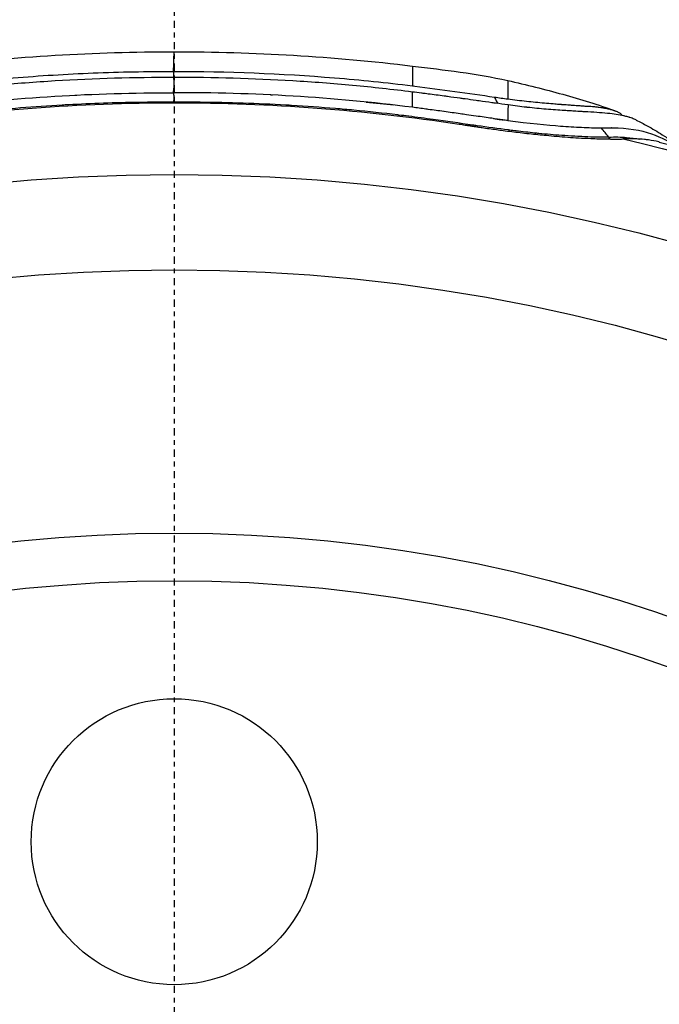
# Model space of a CAD drawing. Header units: millimetres. Extents: x 0 to 4378, y 0 to 2397.
# Tile 194 of 256: x 751 to 764, y 1891 to 1911. Entities that reach past the tile are written whole.
import ezdxf

# ---------------------------------------------------------------- set-up
doc = ezdxf.new("R2010")
doc.units = ezdxf.units.MM
doc.header["$LTSCALE"] = 0.2
doc.linetypes.add('CENTER2', pattern=[1.125, 0.75, -0.125, 0.125, -0.125])
doc.layers.add('02_Center Line', color=1, linetype='CENTER2')
doc.styles.add('Rainbow-5.0 Style', font='malgunsl.ttf')
doc.dimstyles.new('Rainbow-5.0 Style', dxfattribs={"dimtxt": 4.5, "dimasz": 2.5, "dimexe": 1, "dimexo": 1, "dimgap": 1, "dimtad": 1, "dimdsep": 46, "dimtxsty": 'Rainbow-5.0 Style', "dimcen": 0, "dimclrd": 251, "dimclre": 251, "dimclrt": 7, "dimazin": 3, "dimtp": 0.1, "dimtm": 0.1, "dimtfac": 0.61, "dimtmove": 0, "dimatfit": 3, "dimfxl": 1, "dimlwd": -1, "dimlwe": -1, "dimarcsym": 1})

# ---------------------------------------------------------------- blocks, each defined once
blk = doc.blocks.new('Blk$A14R2-0W24V')
for p, q in [((4.994, 1409.61), (4.994, 1409.93)), ((9.074, 1409.182), (9.075, 1409.182)), ((9.128, 1408.965), (9.129, 1408.965))]:
    blk.add_line(p, q)
for centre, radius in [((0, 1369.2), 39), ((0, 1369.2), 37), ((0, 1369.2), 31.475), ((0, 1369.2), 30.475), ((0, 1394.2), 3)]:
    blk.add_circle(centre, radius)
for centre, major_axis, ratio, start_param, end_param in [((-0.01, 1410.596), (0.002, 0.393), 0.011038, 2.226159, 2.73087), ((6.937, 1410.061), (0.032, 0.43), 0.578776, 2.218615, 2.666856), ((6.295, 1409.786), (0.044, 0.36), 0.063005, 3.376995, 3.38619)]:
    blk.add_ellipse(centre, major_axis=major_axis, ratio=ratio, start_param=start_param, end_param=end_param)
for points in [[(-4.989, 1410.475), (-3.336, 1410.676), (-1.667, 1410.776), (-0.001, 1410.776)], [(-0.001, 1410.776), (1.667, 1410.776), (3.338, 1410.676), (4.995, 1410.475)], [(4.994, 1410.475), (4.994, 1410.475), (4.994, 1410.475), (4.994, 1410.475)], [(4.995, 1410.475), (5.664, 1410.393), (6.337, 1410.321), (6.994, 1410.171)], [(-2.085, 1409.865), (-2.072, 1409.865), (-2.058, 1409.866), (-2.045, 1409.867)], [(2.021, 1409.868), (2.032, 1409.868), (2.042, 1409.867), (2.052, 1409.867)], [(-0.012, 1409.703), (-0.011, 1409.708), (-0.011, 1409.712), (-0.011, 1409.716)], [(4.024, 1409.719), (4.219, 1409.7), (4.413, 1409.679), (4.607, 1409.658)], [(7.004, 1409.658), (6.994, 1409.561), (6.994, 1409.451), (6.994, 1409.331)], [(9.388, 1409.444), (9.388, 1409.443), (9.389, 1409.442), (9.389, 1409.441)], [(9.117, 1408.983), (9.062, 1409.048), (9.007, 1409.113), (8.953, 1409.178)], [(9.167, 1409.183), (9.169, 1409.182), (9.17, 1409.182), (9.172, 1409.182)], [(9.142, 1408.944), (9.133, 1408.958), (9.125, 1408.971), (9.117, 1408.983)]]:
    blk.add_open_spline(points, degree=3)
for points, knots in [([(-0.015, 1410.356), (-0.01, 1410.52), (-0.007, 1410.635), (-0.003, 1410.751), (-0.002, 1410.776), (-0.001, 1410.776)], [0.073579, 0.073579, 0.073579, 0.073579, 1.773456, 1.773456, 2.983853, 2.983853, 2.983853, 2.983853]), ([(4.994, 1410.475), (4.994, 1410.475), (4.994, 1410.473), (4.994, 1410.465), (4.994, 1410.455), (4.994, 1410.423), (4.994, 1410.402), (4.994, 1410.35), (4.994, 1410.319), (4.994, 1410.262), (4.994, 1410.24), (4.994, 1410.168), (4.994, 1410.114), (4.994, 1410.053)], [5.554252, 5.554252, 5.554252, 5.554252, 5.829294, 5.829294, 6.374332, 6.374332, 6.921029, 6.921029, 7.461655, 7.461655, 7.771433, 7.771433, 8.384461, 8.384461, 8.384461, 8.384461]), ([(-0.015, 1410.356), (-0.576, 1410.356), (-1.137, 1410.345), (-2.257, 1410.3), (-2.817, 1410.265), (-3.915, 1410.175), (-4.452, 1410.12), (-4.988, 1410.053)], [0, 0, 0, 0, 1.709554, 1.709554, 3.419104, 3.419104, 5.066451, 5.066451, 5.066451, 5.066451]), ([(-0.011, 1410.235), (-0.837, 1410.235), (-1.666, 1410.212), (-2.912, 1410.136), (-3.337, 1410.104), (-4.16, 1410.027), (-4.574, 1409.981), (-4.988, 1409.93)], [-0.4970372, -0.4970372, -0.4970372, -0.4970372, -0.2486116, -0.2486116, -0.1251993, -0.1251993, -0.0000352, -0.0000352, -0.0000352, -0.0000352]), ([(-0.017, 1409.915), (-0.011, 1409.955), (-0.007, 1409.994), (-0.001, 1410.081), (-0.001, 1410.129), (-0.006, 1410.195), (-0.008, 1410.216), (-0.011, 1410.235)], [-1.0896741, -1.0896741, -1.0896741, -1.0896741, -0.7634499, -0.7634499, -0.3184296, -0.3184296, -0.1133023, -0.1133023, -0.1133023, -0.1133023]), ([(4.994, 1410.053), (4.452, 1410.12), (3.908, 1410.176), (2.24, 1410.313), (1.112, 1410.357), (-0.015, 1410.356)], [-5.096168, -5.096168, -5.096168, -5.096168, -3.43283, -3.43283, 0, 0, 0, 0]), ([(4.994, 1409.93), (4.576, 1409.982), (4.159, 1410.028), (3.324, 1410.106), (2.899, 1410.138), (1.653, 1410.212), (0.821, 1410.236), (-0.011, 1410.235)], [-0.4993421, -0.4993421, -0.4993421, -0.4993421, -0.3742808, -0.3742808, -0.2496082, -0.2496082, -0.0000001, -0.0000001, -0.0000001, -0.0000001]), ([(6.994, 1410.172), (6.994, 1410.172), (6.994, 1410.085), (6.994, 1409.885), (6.994, 1409.835), (6.994, 1409.778)], [5.448548, 5.448548, 5.448548, 5.448548, 7.624618, 7.624618, 8.25646, 8.25646, 8.25646, 8.25646]), ([(6.994, 1410.172), (7.383, 1410.083), (7.77, 1409.987), (8.338, 1409.829), (8.524, 1409.775), (8.889, 1409.662), (9.072, 1409.6), (9.255, 1409.53)], [0, 0, 0, 0, 0.1203748, 0.1203748, 0.181355, 0.181355, 0.2404457, 0.2404457, 0.2404457, 0.2404457]), ([(6.719, 1409.817), (6.165, 1409.897), (5.605, 1409.976), (5.028, 1410.049), (5.011, 1410.051), (4.994, 1410.053)], [-6.865662, -6.865662, -6.865662, -6.865662, -5.149247, -5.149247, -5.09617, -5.09617, -5.09617, -5.09617]), ([(-4.988, 1409.609), (-4.164, 1409.714), (-3.337, 1409.791), (-1.678, 1409.892), (-0.847, 1409.916), (-0.017, 1409.915)], [35.720728, 35.720728, 35.720728, 35.720728, 38.259702, 38.259702, 40.798705, 40.798705, 40.798705, 40.798705]), ([(4.994, 1409.609), (4.162, 1409.715), (3.329, 1409.793), (1.658, 1409.893), (0.82, 1409.917), (-0.017, 1409.915)], [35.720727, 35.720727, 35.720727, 35.720727, 38.259702, 38.259702, 40.798702, 40.798702, 40.798702, 40.798702]), ([(-0.011, 1409.716), (-0.003, 1409.753), (0, 1409.789), (-0.002, 1409.825), (-0.003, 1409.855), (-0.008, 1409.885), (-0.017, 1409.915)], [-0.3063844, -0.3063844, -0.3063844, -0.3063844, -0.1395606, -0.1395606, -0.1395606, 0, 0, 0, 0]), ([(7.004, 1409.658), (6.91, 1409.671), (6.826, 1409.683), (6.741, 1409.695), (6.731, 1409.696), (6.721, 1409.698), (6.711, 1409.699), (6.695, 1409.701), (6.679, 1409.704), (6.662, 1409.706), (6.574, 1409.718), (6.485, 1409.731), (6.396, 1409.743), (6.374, 1409.746), (6.351, 1409.75), (6.329, 1409.753), (6.252, 1409.763), (6.176, 1409.774), (6.099, 1409.784), (6.095, 1409.785), (6.09, 1409.786), (6.085, 1409.786), (6.056, 1409.79), (6.026, 1409.794), (5.996, 1409.798), (5.909, 1409.81), (5.821, 1409.822), (5.733, 1409.834), (5.709, 1409.838), (5.686, 1409.841), (5.662, 1409.844), (5.551, 1409.859), (5.439, 1409.874), (5.328, 1409.888), (5.307, 1409.891), (5.286, 1409.894), (5.264, 1409.896), (5.237, 1409.9), (5.21, 1409.903), (5.183, 1409.907), (5.12, 1409.915), (5.057, 1409.923), (4.994, 1409.93)], [-6.865662, -6.865662, -6.865662, -6.865662, -6.609399, -6.609399, -6.609399, -6.579813, -6.579813, -6.579813, -6.53091, -6.53091, -6.53091, -6.266176, -6.266176, -6.266176, -6.199058, -6.199058, -6.199058, -5.970801, -5.970801, -5.970801, -5.957017, -5.957017, -5.957017, -5.869205, -5.869205, -5.869205, -5.609456, -5.609456, -5.609456, -5.540502, -5.540502, -5.540502, -5.212131, -5.212131, -5.212131, -5.149586, -5.149586, -5.149586, -5.069835, -5.069835, -5.069835, -4.883829, -4.883829, -4.883829, -4.883829]), ([(6.994, 1409.778), (6.948, 1409.785), (6.903, 1409.791), (6.857, 1409.797), (6.811, 1409.804), (6.765, 1409.81), (6.719, 1409.817)], [0, 0, 0, 0, 0.01422053, 0.01422053, 0.01422053, 0.02836464, 0.02836464, 0.02836464, 0.02836464]), ([(9.388, 1409.445), (9.387, 1409.447), (9.386, 1409.449), (9.385, 1409.451), (9.383, 1409.455), (9.379, 1409.46), (9.374, 1409.465), (9.369, 1409.47), (9.363, 1409.475), (9.356, 1409.48), (9.35, 1409.485), (9.342, 1409.49), (9.333, 1409.495), (9.324, 1409.5), (9.314, 1409.505), (9.303, 1409.51), (9.3, 1409.512), (9.297, 1409.513), (9.294, 1409.514), (9.283, 1409.519), (9.271, 1409.524), (9.258, 1409.528), (9.246, 1409.533), (9.232, 1409.538), (9.218, 1409.542), (9.204, 1409.546), (9.19, 1409.55), (9.176, 1409.554), (9.153, 1409.56), (9.13, 1409.566), (9.104, 1409.572), (9.086, 1409.576), (9.068, 1409.58), (9.048, 1409.583), (9.025, 1409.588), (9.001, 1409.592), (8.975, 1409.596), (8.955, 1409.599), (8.934, 1409.602), (8.912, 1409.605), (8.889, 1409.608), (8.865, 1409.611), (8.841, 1409.614), (8.817, 1409.616), (8.793, 1409.618), (8.769, 1409.62), (8.748, 1409.622), (8.726, 1409.623), (8.705, 1409.625), (8.693, 1409.625), (8.682, 1409.626), (8.671, 1409.626), (8.653, 1409.627), (8.636, 1409.628), (8.618, 1409.629), (8.59, 1409.631), (8.562, 1409.633), (8.533, 1409.635), (8.509, 1409.637), (8.484, 1409.639), (8.459, 1409.641), (8.418, 1409.644), (8.375, 1409.647), (8.331, 1409.65), (8.319, 1409.65), (8.306, 1409.651), (8.294, 1409.652), (8.244, 1409.656), (8.193, 1409.659), (8.14, 1409.663), (8.134, 1409.664), (8.128, 1409.664), (8.122, 1409.665), (8.086, 1409.667), (8.05, 1409.67), (8.013, 1409.673), (7.99, 1409.675), (7.968, 1409.677), (7.945, 1409.679), (7.886, 1409.683), (7.825, 1409.689), (7.763, 1409.694), (7.702, 1409.7), (7.64, 1409.705), (7.576, 1409.712), (7.514, 1409.718), (7.45, 1409.724), (7.385, 1409.731), (7.321, 1409.738), (7.257, 1409.746), (7.191, 1409.754), (7.126, 1409.761), (7.06, 1409.77), (6.994, 1409.778)], [-11.530804, -11.530804, -11.530804, -11.530804, -11.478618, -11.478618, -11.478618, -11.341953, -11.341953, -11.341953, -11.197976, -11.197976, -11.197976, -11.061509, -11.061509, -11.061509, -10.916193, -10.916193, -10.916193, -10.879513, -10.879513, -10.879513, -10.740833, -10.740833, -10.740833, -10.602154, -10.602154, -10.602154, -10.47376, -10.47376, -10.47376, -10.279513, -10.279513, -10.279513, -10.141882, -10.141882, -10.141882, -9.976487, -9.976487, -9.976487, -9.844478, -9.844478, -9.844478, -9.702254, -9.702254, -9.702254, -9.566809, -9.566809, -9.566809, -9.450571, -9.450571, -9.450571, -9.391324, -9.391324, -9.391324, -9.300813, -9.300813, -9.300813, -9.160415, -9.160415, -9.160415, -9.043812, -9.043812, -9.043812, -8.849774, -8.849774, -8.849774, -8.794334, -8.794334, -8.794334, -8.576118, -8.576118, -8.576118, -8.550886, -8.550886, -8.550886, -8.401614, -8.401614, -8.401614, -8.312237, -8.312237, -8.312237, -8.077395, -8.077395, -8.077395, -7.845945, -7.845945, -7.845945, -7.617594, -7.617594, -7.617594, -7.392075, -7.392075, -7.392075, -7.169122, -7.169122, -7.169122, -7.169122]), ([(-0.011, 1409.716), (-0.256, 1409.717), (-0.501, 1409.715), (-0.746, 1409.711), (-0.992, 1409.708), (-1.238, 1409.702), (-1.484, 1409.694), (-1.729, 1409.685), (-1.974, 1409.675), (-2.22, 1409.662), (-2.264, 1409.66), (-2.308, 1409.657), (-2.351, 1409.655), (-2.642, 1409.638), (-2.933, 1409.618), (-3.224, 1409.595), (-3.513, 1409.572), (-3.803, 1409.545), (-4.091, 1409.515), (-4.178, 1409.506), (-4.265, 1409.497), (-4.351, 1409.487), (-4.462, 1409.475), (-4.573, 1409.462), (-4.684, 1409.449), (-4.687, 1409.449), (-4.69, 1409.448), (-4.694, 1409.448), (-4.698, 1409.447), (-4.702, 1409.447), (-4.706, 1409.446), (-4.95, 1409.417), (-5.194, 1409.385), (-5.439, 1409.351), (-5.538, 1409.337), (-5.638, 1409.323), (-5.738, 1409.309), (-6.005, 1409.271), (-6.271, 1409.233), (-6.537, 1409.196), (-6.691, 1409.174), (-6.846, 1409.153), (-6.999, 1409.133), (-7.004, 1409.132), (-7.01, 1409.132), (-7.015, 1409.131), (-7.02, 1409.13), (-7.025, 1409.13), (-7.03, 1409.129), (-7.139, 1409.115), (-7.248, 1409.101), (-7.355, 1409.089), (-7.382, 1409.086), (-7.408, 1409.083), (-7.435, 1409.08), (-7.585, 1409.064), (-7.733, 1409.05), (-7.878, 1409.037), (-7.961, 1409.03), (-8.044, 1409.024), (-8.125, 1409.018), (-8.13, 1409.018), (-8.136, 1409.017), (-8.141, 1409.017), (-8.223, 1409.011), (-8.304, 1409.006), (-8.383, 1409.001), (-8.388, 1409), (-8.393, 1409), (-8.398, 1409), (-8.491, 1408.994), (-8.582, 1408.989), (-8.671, 1408.985), (-8.752, 1408.982), (-8.831, 1408.98), (-8.909, 1408.979), (-8.978, 1408.979), (-9.045, 1408.98), (-9.111, 1408.983)], [27.547428, 27.547428, 27.547428, 27.547428, 28.290332, 28.290332, 28.290332, 29.037352, 29.037352, 29.037352, 29.782125, 29.782125, 29.782125, 29.915632, 29.915632, 29.915632, 30.79944, 30.79944, 30.79944, 31.680382, 31.680382, 31.680382, 31.944613, 31.944613, 31.944613, 32.28311, 32.28311, 32.28311, 32.293424, 32.293424, 32.293424, 32.305911, 32.305911, 32.305911, 33.052063, 33.052063, 33.052063, 33.35738, 33.35738, 33.35738, 34.174431, 34.174431, 34.174431, 34.650773, 34.650773, 34.650773, 34.666423, 34.666423, 34.666423, 34.682813, 34.682813, 34.682813, 35.02092, 35.02092, 35.02092, 35.105044, 35.105044, 35.105044, 35.58038, 35.58038, 35.58038, 35.852922, 35.852922, 35.852922, 35.871216, 35.871216, 35.871216, 36.145703, 36.145703, 36.145703, 36.163305, 36.163305, 36.163305, 36.484715, 36.484715, 36.484715, 36.777779, 36.777779, 36.777779, 37.03939, 37.03939, 37.03939, 37.03939]), ([(-5.974, 1409.26), (-3.976, 1409.558), (-1.977, 1409.704), (2.005, 1409.703), (3.987, 1409.555), (5.974, 1409.257)], [0, 0, 0, 0, 0.606192, 0.606192, 1.212384, 1.212384, 1.212384, 1.212384]), ([(9.117, 1408.983), (9.061, 1408.982), (9.005, 1408.981), (8.947, 1408.981), (8.9, 1408.981), (8.852, 1408.982), (8.803, 1408.983), (8.719, 1408.985), (8.633, 1408.988), (8.545, 1408.993), (8.52, 1408.994), (8.494, 1408.995), (8.468, 1408.997), (8.377, 1409.002), (8.284, 1409.008), (8.189, 1409.014), (8.175, 1409.015), (8.161, 1409.016), (8.146, 1409.017), (8.14, 1409.018), (8.133, 1409.018), (8.127, 1409.018), (7.971, 1409.03), (7.811, 1409.043), (7.648, 1409.059), (7.619, 1409.062), (7.591, 1409.065), (7.562, 1409.068), (7.432, 1409.082), (7.301, 1409.097), (7.168, 1409.113), (7.124, 1409.118), (7.079, 1409.124), (7.035, 1409.13), (7.028, 1409.131), (7.02, 1409.132), (7.012, 1409.133), (6.793, 1409.161), (6.572, 1409.192), (6.351, 1409.223), (6.32, 1409.228), (6.289, 1409.232), (6.258, 1409.236), (5.983, 1409.275), (5.707, 1409.315), (5.431, 1409.353), (5.261, 1409.376), (5.09, 1409.399), (4.92, 1409.421), (4.85, 1409.43), (4.781, 1409.438), (4.711, 1409.446), (4.704, 1409.447), (4.696, 1409.448), (4.689, 1409.449), (4.382, 1409.486), (4.075, 1409.519), (3.767, 1409.548), (3.638, 1409.56), (3.509, 1409.572), (3.38, 1409.582), (3.074, 1409.608), (2.769, 1409.63), (2.462, 1409.648), (2.427, 1409.65), (2.392, 1409.652), (2.357, 1409.654), (2.352, 1409.654), (2.347, 1409.655), (2.342, 1409.655), (2.045, 1409.671), (1.747, 1409.684), (1.448, 1409.694), (1.147, 1409.704), (0.845, 1409.711), (0.544, 1409.714), (0.368, 1409.716), (0.192, 1409.717), (0.016, 1409.716), (0.007, 1409.716), (-0.002, 1409.716), (-0.011, 1409.716)], [-37.039421, -37.039421, -37.039421, -37.039421, -36.822836, -36.822836, -36.822836, -36.643389, -36.643389, -36.643389, -36.332343, -36.332343, -36.332343, -36.24204, -36.24204, -36.24204, -35.922154, -35.922154, -35.922154, -35.874662, -35.874662, -35.874662, -35.852961, -35.852961, -35.852961, -35.331588, -35.331588, -35.331588, -35.24004, -35.24004, -35.24004, -34.826921, -34.826921, -34.826921, -34.689772, -34.689772, -34.689772, -34.66644, -34.66644, -34.66644, -33.987442, -33.987442, -33.987442, -33.892512, -33.892512, -33.892512, -33.050799, -33.050799, -33.050799, -32.53158, -32.53158, -32.53158, -32.31956, -32.31956, -32.31956, -32.29683, -32.29683, -32.29683, -31.361691, -31.361691, -31.361691, -30.969429, -30.969429, -30.969429, -30.041878, -30.041878, -30.041878, -29.935323, -29.935323, -29.935323, -29.920458, -29.920458, -29.920458, -29.01852, -29.01852, -29.01852, -28.106501, -28.106501, -28.106501, -27.574383, -27.574383, -27.574383, -27.547428, -27.547428, -27.547428, -27.547428]), ([(6.994, 1409.331), (6.96, 1409.336), (6.926, 1409.341), (6.893, 1409.345), (6.816, 1409.356), (6.739, 1409.367), (6.662, 1409.378), (6.609, 1409.386), (6.555, 1409.394), (6.501, 1409.401), (6.444, 1409.409), (6.387, 1409.417), (6.33, 1409.425), (6.263, 1409.435), (6.196, 1409.444), (6.129, 1409.453), (6.085, 1409.46), (6.041, 1409.466), (5.998, 1409.472), (5.886, 1409.488), (5.774, 1409.503), (5.662, 1409.519), (5.659, 1409.52), (5.655, 1409.52), (5.652, 1409.52), (5.544, 1409.536), (5.436, 1409.55), (5.328, 1409.565), (5.312, 1409.567), (5.296, 1409.569), (5.28, 1409.572), (5.185, 1409.584), (5.089, 1409.597), (4.994, 1409.609)], [33.655801, 33.655801, 33.655801, 33.655801, 33.760753, 33.760753, 33.760753, 33.999826, 33.999826, 33.999826, 34.167322, 34.167322, 34.167322, 34.344655, 34.344655, 34.344655, 34.552306, 34.552306, 34.552306, 34.688313, 34.688313, 34.688313, 35.03414, 35.03414, 35.03414, 35.045022, 35.045022, 35.045022, 35.377316, 35.377316, 35.377316, 35.42629, 35.42629, 35.42629, 35.7207, 35.7207, 35.7207, 35.7207]), ([(9.69, 1409.341), (9.688, 1409.343), (9.685, 1409.344), (9.683, 1409.345), (9.672, 1409.35), (9.66, 1409.356), (9.648, 1409.361), (9.635, 1409.367), (9.62, 1409.372), (9.605, 1409.378), (9.589, 1409.384), (9.571, 1409.39), (9.553, 1409.396), (9.549, 1409.397), (9.546, 1409.398), (9.542, 1409.399), (9.539, 1409.4), (9.535, 1409.401), (9.531, 1409.403), (9.507, 1409.41), (9.481, 1409.417), (9.453, 1409.424), (9.444, 1409.426), (9.435, 1409.428), (9.425, 1409.43), (9.329, 1409.451), (9.216, 1409.469), (9.088, 1409.481), (8.946, 1409.495), (8.786, 1409.505), (8.611, 1409.515), (8.587, 1409.517), (8.562, 1409.518), (8.537, 1409.52), (8.488, 1409.523), (8.438, 1409.525), (8.386, 1409.528), (8.378, 1409.529), (8.371, 1409.529), (8.363, 1409.53), (8.322, 1409.532), (8.28, 1409.535), (8.238, 1409.537), (8.219, 1409.538), (8.201, 1409.54), (8.182, 1409.541), (8.121, 1409.545), (8.058, 1409.549), (7.995, 1409.554), (7.932, 1409.558), (7.868, 1409.563), (7.803, 1409.569), (7.738, 1409.574), (7.673, 1409.58), (7.606, 1409.586), (7.54, 1409.593), (7.473, 1409.6), (7.405, 1409.607), (7.398, 1409.608), (7.391, 1409.609), (7.384, 1409.61), (7.323, 1409.616), (7.262, 1409.624), (7.201, 1409.631), (7.136, 1409.64), (7.071, 1409.648), (7.004, 1409.658)], [-10.775723, -10.775723, -10.775723, -10.775723, -10.745498, -10.745498, -10.745498, -10.621827, -10.621827, -10.621827, -10.482677, -10.482677, -10.482677, -10.333957, -10.333957, -10.333957, -10.305209, -10.305209, -10.305209, -10.27642, -10.27642, -10.27642, -10.086765, -10.086765, -10.086765, -10.024469, -10.024469, -10.024469, -9.391969, -9.391969, -9.391969, -8.682835, -8.682835, -8.682835, -8.583471, -8.583471, -8.583471, -8.390355, -8.390355, -8.390355, -8.360443, -8.360443, -8.360443, -8.207277, -8.207277, -8.207277, -8.139102, -8.139102, -8.139102, -7.919546, -7.919546, -7.919546, -7.702043, -7.702043, -7.702043, -7.486681, -7.486681, -7.486681, -7.273538, -7.273538, -7.273538, -7.251281, -7.251281, -7.251281, -7.062748, -7.062748, -7.062748, -6.865662, -6.865662, -6.865662, -6.865662]), ([(6.693, 1409.374), (6.748, 1409.366), (6.803, 1409.358), (6.858, 1409.35), (6.873, 1409.348), (6.889, 1409.345), (6.905, 1409.343), (6.906, 1409.343), (6.908, 1409.343), (6.91, 1409.342)], [-16.5357308, -16.5357308, -16.5357308, -16.5357308, -16.3716613, -16.3716613, -16.3716613, -16.3245232, -16.3245232, -16.3245232, -16.3190243, -16.3190243, -16.3190243, -16.3190243]), ([(6.994, 1409.331), (7.437, 1409.271), (7.828, 1409.237), (8.251, 1409.205), (8.403, 1409.195), (8.615, 1409.186), (8.684, 1409.184), (8.786, 1409.179), (8.821, 1409.178), (8.893, 1409.176), (8.924, 1409.176), (8.953, 1409.178)], [0.0000538, 0.0000538, 0.0000538, 0.0000538, 0.1360295, 0.1360295, 0.2106392, 0.2106392, 0.2494225, 0.2494225, 0.2689535, 0.2689535, 0.2912981, 0.2912981, 0.2912981, 0.2912981]), ([(9.69, 1409.34), (9.769, 1409.301), (9.844, 1409.262), (10.027, 1409.162), (10.133, 1409.101), (10.363, 1408.953), (10.487, 1408.865), (10.606, 1408.767)], [0, 0, 0, 0, 0.0272541, 0.0272541, 0.0656829, 0.0656829, 0.1127489, 0.1127489, 0.1127489, 0.1127489]), ([(5.974, 1409.257), (5.996, 1409.254), (6.017, 1409.25), (6.036, 1409.247), (6.059, 1409.244), (6.081, 1409.241), (6.101, 1409.237), (6.11, 1409.236), (6.118, 1409.235), (6.127, 1409.233), (6.135, 1409.232), (6.144, 1409.231), (6.152, 1409.23), (6.178, 1409.226), (6.202, 1409.222), (6.226, 1409.218), (6.235, 1409.217), (6.244, 1409.215), (6.253, 1409.214), (6.278, 1409.21), (6.302, 1409.207), (6.327, 1409.203), (6.351, 1409.199), (6.375, 1409.196), (6.401, 1409.192), (6.413, 1409.19), (6.424, 1409.189), (6.436, 1409.187), (6.443, 1409.186), (6.449, 1409.185), (6.456, 1409.184), (6.556, 1409.169), (6.656, 1409.155), (6.756, 1409.142), (6.803, 1409.136), (6.851, 1409.129), (6.898, 1409.123), (7.018, 1409.108), (7.137, 1409.093), (7.255, 1409.079), (7.381, 1409.064), (7.506, 1409.05), (7.629, 1409.038), (7.686, 1409.032), (7.743, 1409.026), (7.799, 1409.021), (7.874, 1409.014), (7.948, 1409.007), (8.02, 1409.001), (8.177, 1408.988), (8.33, 1408.977), (8.48, 1408.968), (8.566, 1408.963), (8.651, 1408.959), (8.735, 1408.955), (8.849, 1408.95), (8.96, 1408.947), (9.068, 1408.945), (9.175, 1408.943), (9.28, 1408.943), (9.382, 1408.944), (9.392, 1408.944), (9.401, 1408.945), (9.412, 1408.949)], [-0.3780935, -0.3780935, -0.3780935, -0.3780935, -0.3727109, -0.3727109, -0.3727109, -0.3664788, -0.3664788, -0.3664788, -0.3638433, -0.3638433, -0.3638433, -0.3610967, -0.3610967, -0.3610967, -0.3527538, -0.3527538, -0.3527538, -0.3494895, -0.3494895, -0.3494895, -0.3408612, -0.3408612, -0.3408612, -0.3325641, -0.3325641, -0.3325641, -0.3289343, -0.3289343, -0.3289343, -0.3269457, -0.3269457, -0.3269457, -0.296525, -0.296525, -0.296525, -0.2821356, -0.2821356, -0.2821356, -0.2455482, -0.2455482, -0.2455482, -0.2065115, -0.2065115, -0.2065115, -0.188521, -0.188521, -0.188521, -0.1647929, -0.1647929, -0.1647929, -0.1138401, -0.1138401, -0.1138401, -0.084333, -0.084333, -0.084333, -0.0442219, -0.0442219, -0.0442219, -0.0042156, -0.0042156, -0.0042156, -0.0002986, -0.0002986, -0.0002986, -0.0002986]), ([(8.953, 1409.178), (9.283, 1409.192), (9.58, 1409.167), (10.079, 1409.049), (10.275, 1408.94), (10.487, 1408.828), (10.544, 1408.798), (10.59, 1408.771)], [-31.415738, -31.415738, -31.415738, -31.415738, -30.087278, -30.087278, -28.758819, -28.758819, -28.157904, -28.157904, -28.157904, -28.157904]), ([(9.412, 1408.949), (13.79, 1407.912), (17.992, 1406.145), (23.765, 1402.507), (25.669, 1401.064), (29.171, 1397.892), (30.768, 1396.172), (33.657, 1392.467), (34.96, 1390.46), (37.176, 1386.292), (38.094, 1384.133), (39.555, 1379.665), (40.1, 1377.334), (40.77, 1372.662), (40.902, 1370.315), (40.686, 1363.24), (39.706, 1358.504), (37.085, 1351.911), (36.031, 1349.812), (33.572, 1345.811), (32.15, 1343.891), (29.018, 1340.353), (27.316, 1338.737), (23.643, 1335.806), (21.652, 1334.481), (15.632, 1331.194), (11.385, 1329.708), (6.916, 1328.941)], [0.0000101, 0.0000101, 0.0000101, 0.0000101, 0.1205223, 0.1205223, 0.1837668, 0.1837668, 0.2470112, 0.2470112, 0.3102557, 0.3102557, 0.3735002, 0.3735002, 0.4367446, 0.4367446, 0.4999891, 0.4999891, 0.6264781, 0.6264781, 0.6897225, 0.6897225, 0.752967, 0.752967, 0.8162115, 0.8162115, 0.879456, 0.879456, 1, 1, 1, 1]), ([(9.117, 1408.983), (9.245, 1408.989), (9.368, 1408.987), (9.485, 1408.978), (9.578, 1408.97), (9.667, 1408.958), (9.753, 1408.943)], [37.0394209, 37.0394209, 37.0394209, 37.0394209, 37.54793, 37.54793, 37.54793, 37.9549335, 37.9549335, 37.9549335, 37.9549335]), ([(10.172, 1408.881), (10.169, 1408.882), (10.166, 1408.882), (10.163, 1408.883), (10.094, 1408.9), (10.022, 1408.914), (9.946, 1408.924), (9.919, 1408.928), (9.892, 1408.931), (9.865, 1408.934), (9.794, 1408.941), (9.72, 1408.946), (9.644, 1408.948), (9.606, 1408.949), (9.568, 1408.95), (9.529, 1408.95), (9.509, 1408.951), (9.489, 1408.951), (9.47, 1408.95), (9.449, 1408.95), (9.43, 1408.95), (9.412, 1408.949)], [0.04165779, 0.04165779, 0.04165779, 0.04165779, 0.04302616, 0.04302616, 0.04302616, 0.07402947, 0.07402947, 0.07402947, 0.08497985, 0.08497985, 0.08497985, 0.11314102, 0.11314102, 0.11314102, 0.12721055, 0.12721055, 0.12721055, 0.1342458, 0.1342458, 0.1342458, 0.14164006, 0.14164006, 0.14164006, 0.14164006]), ([(10.172, 1408.881), (14.432, 1407.787), (18.566, 1405.98), (25.988, 1401.175), (29.364, 1398.107), (34.876, 1391.141), (37.087, 1387.154), (40.071, 1378.793), (40.886, 1374.312), (41.031, 1365.437), (40.361, 1360.931), (37.655, 1352.463), (35.568, 1348.397), (30.284, 1341.263), (27.024, 1338.097), (19.747, 1333.038), (15.639, 1331.076), (9.951, 1329.434), (8.501, 1329.1), (7.038, 1328.845)], [0, 0, 0, 0, 1.319386, 1.319386, 2.652362, 2.652362, 3.984445, 3.984445, 5.315561, 5.315561, 6.64715, 6.64715, 7.982448, 7.982448, 9.310523, 9.310523, 10.641098, 10.641098, 11.086445, 11.086445, 11.086445, 11.086445])]:
    blk.add_open_spline(points, degree=3, knots=knots)
at = {"layer": '02_Center Line'}
blk.add_line((0, 1421.776), (0, -11), dxfattribs=at)

msp = doc.modelspace()

# ---------------------------------------------------------------- block references
msp.add_blockref('Blk$A14R2-0W24V', (754.283, 499.915))

# ---------------------------------------------------------------- leaders
at = {"annotation_type": 0, "has_hookline": 1, "hookline_direction": 0, "text_width": 273.012}
msp.add_leader([(754.283, 1869.115), (850.789, 1982.132), (860.789, 1982.132)], dimstyle='Rainbow-5.0 Style', override={"dimscale": 4, "dimgap": 1, "dimtad": 1}, dxfattribs=at)

doc.saveas('drawing.dxf')
